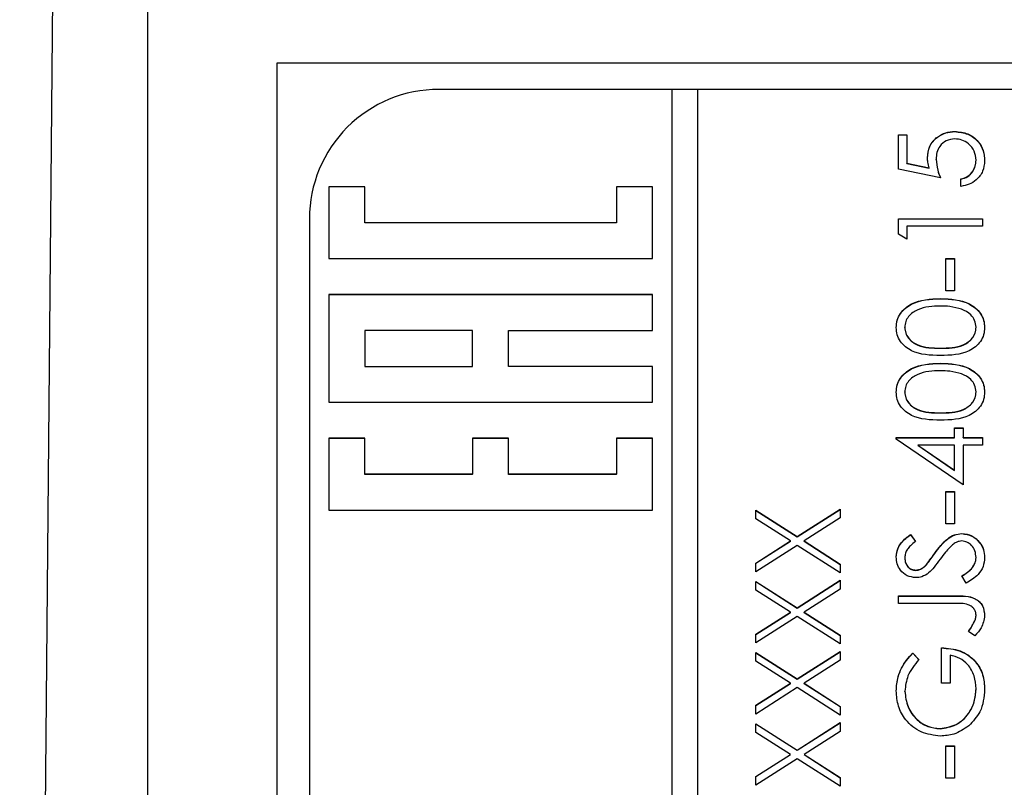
# Model space of a CAD drawing. Header units: millimetres. Extents: x 326 to 1048, y 19 to 719.
# Tile 14 of 19: x 760 to 776, y 315 to 326. Entities that reach past the tile are written whole.
import ezdxf

# ---------------------------------------------------------------- set-up
doc = ezdxf.new("R2010")
doc.units = ezdxf.units.MM

msp = doc.modelspace()

# ---------------------------------------------------------------- linework, layer by layer
at = {"color": 7, "linetype": 'Continuous', "lineweight": 25}
for p, q in [((760.388, 270.389), (761.018, 339.778)), ((762.364, 327.917), (762.364, 282.942)), ((764.364, 325.782), (785.364, 325.782)), ((764.364, 284.782), (764.364, 325.782)), ((770.464, 325.372), (766.864, 325.372)), ((770.464, 325.372), (770.464, 285.394)), ((770.864, 325.369), (770.464, 325.369)), ((770.864, 285.394), (770.864, 325.372)), ((782.864, 325.372), (770.864, 325.372)), ((773.964, 324.672), (774.097, 324.672)), ((773.964, 324.139), (773.964, 324.672)), ((773.964, 324.669), (774.097, 324.669)), ((774.097, 324.672), (774.097, 324.23)), ((774.839, 324.719), (774.839, 324.722)), ((774.097, 324.23), (774.439, 324.16)), ((774.097, 324.227), (774.097, 324.23)), ((774.097, 324.227), (774.439, 324.157)), ((774.547, 324.289), (774.547, 324.292)), ((775.164, 324.273), (775.164, 324.276)), ((774.614, 324.006), (773.964, 324.139)), ((774.439, 324.157), (774.439, 324.16)), ((774.931, 323.873), (774.931, 323.989)), ((765.72, 323.867), (765.164, 323.867)), ((765.164, 323.867), (765.164, 322.757)), ((765.72, 323.864), (765.164, 323.864)), ((765.72, 323.312), (765.72, 323.867)), ((770.164, 323.867), (769.608, 323.867)), ((769.608, 323.867), (769.608, 323.312)), ((770.164, 323.864), (769.608, 323.864)), ((770.164, 322.757), (770.164, 323.867)), ((764.864, 323.373), (764.864, 287.393)), ((769.608, 323.312), (765.72, 323.312)), ((765.72, 323.309), (765.72, 323.312)), ((769.608, 323.309), (765.72, 323.309)), ((769.608, 323.309), (769.608, 323.312)), ((773.964, 323.373), (775.264, 323.373)), ((773.964, 323.133), (773.964, 323.373)), ((773.964, 323.37), (775.264, 323.37)), ((775.264, 323.373), (775.264, 323.257)), ((774.097, 323.257), (774.097, 323.057)), ((775.264, 323.257), (774.097, 323.257)), ((774.097, 323.057), (773.964, 323.133)), ((765.164, 322.757), (770.164, 322.757)), ((774.697, 322.757), (774.831, 322.757)), ((774.697, 322.257), (774.697, 322.757)), ((774.697, 322.753), (774.831, 322.753)), ((774.831, 322.757), (774.831, 322.257)), ((774.831, 322.257), (774.697, 322.257)), ((770.164, 322.202), (765.164, 322.202)), ((765.164, 322.202), (765.164, 320.536)), ((770.164, 322.198), (765.164, 322.198)), ((770.164, 321.646), (770.164, 322.202)), ((774.615, 322.137), (774.615, 322.14)), ((765.72, 321.646), (765.72, 321.091)), ((767.386, 321.646), (765.72, 321.646)), ((767.386, 321.091), (767.386, 321.646)), ((767.942, 321.091), (767.942, 321.646)), ((767.942, 321.646), (770.164, 321.646)), ((774.064, 321.693), (774.064, 321.696)), ((775.164, 321.693), (775.164, 321.696)), ((774.614, 321.371), (774.614, 321.374)), ((765.72, 321.091), (767.386, 321.091)), ((765.72, 321.088), (765.72, 321.091)), ((765.72, 321.088), (767.386, 321.088)), ((767.386, 321.088), (767.386, 321.091)), ((770.164, 321.091), (767.942, 321.091)), ((767.942, 321.088), (767.942, 321.091)), ((770.164, 321.088), (767.942, 321.088)), ((770.164, 320.536), (770.164, 321.091)), ((774.615, 321.138), (774.615, 321.141)), ((774.064, 320.693), (774.064, 320.696)), ((775.164, 320.693), (775.164, 320.696)), ((765.164, 320.536), (770.164, 320.536)), ((774.614, 320.371), (774.614, 320.375)), ((774.831, 320.142), (774.964, 320.142)), ((774.831, 319.992), (774.831, 320.142)), ((774.831, 320.138), (774.964, 320.138)), ((774.964, 320.142), (774.964, 319.992)), ((765.72, 319.981), (765.164, 319.981)), ((765.164, 319.981), (765.164, 318.87)), ((765.72, 319.977), (765.164, 319.977)), ((765.72, 319.425), (765.72, 319.981)), ((767.942, 319.981), (767.386, 319.981)), ((767.386, 319.981), (767.386, 319.425)), ((767.942, 319.977), (767.386, 319.977)), ((767.942, 319.425), (767.942, 319.981)), ((770.164, 319.981), (769.608, 319.981)), ((769.608, 319.981), (769.608, 319.425)), ((770.164, 319.977), (769.608, 319.977)), ((770.164, 318.87), (770.164, 319.981)), ((773.931, 319.992), (774.831, 319.992)), ((773.931, 319.968), (773.931, 319.992)), ((773.931, 319.988), (774.831, 319.988)), ((774.964, 319.259), (773.931, 319.968)), ((774.831, 319.988), (774.831, 319.992)), ((774.964, 319.992), (775.264, 319.992)), ((774.964, 319.988), (774.964, 319.992)), ((774.964, 319.988), (775.264, 319.988)), ((775.264, 319.992), (775.264, 319.875)), ((774.266, 319.872), (774.266, 319.875)), ((774.266, 319.875), (774.831, 319.488)), ((774.831, 319.875), (774.266, 319.875)), ((774.266, 319.872), (774.831, 319.484)), ((774.831, 319.488), (774.831, 319.875)), ((774.964, 319.875), (774.964, 319.259)), ((775.264, 319.875), (774.964, 319.875)), ((774.831, 319.484), (774.831, 319.488)), ((767.386, 319.425), (765.72, 319.425)), ((765.72, 319.422), (765.72, 319.425)), ((767.386, 319.422), (765.72, 319.422)), ((767.386, 319.422), (767.386, 319.425)), ((769.608, 319.425), (767.942, 319.425)), ((767.942, 319.422), (767.942, 319.425)), ((769.608, 319.422), (767.942, 319.422)), ((769.608, 319.422), (769.608, 319.425)), ((774.697, 319.159), (774.831, 319.159)), ((774.697, 318.659), (774.697, 319.159)), ((774.697, 319.155), (774.831, 319.155)), ((774.831, 319.159), (774.831, 318.659)), ((772.401, 318.46), (773.064, 318.884)), ((772.401, 318.457), (773.064, 318.881)), ((773.064, 318.884), (773.064, 318.749)), ((765.164, 318.87), (770.164, 318.87)), ((771.764, 318.867), (772.401, 318.46)), ((771.764, 318.733), (771.764, 318.867)), ((771.764, 318.864), (772.401, 318.457)), ((772.296, 318.393), (771.764, 318.733)), ((773.064, 318.749), (772.506, 318.393)), ((774.831, 318.659), (774.697, 318.659)), ((772.401, 318.457), (772.401, 318.46)), ((774.151, 318.493), (774.231, 318.387)), ((774.151, 318.489), (774.151, 318.493)), ((774.151, 318.489), (774.231, 318.384)), ((774.946, 318.506), (774.946, 318.509)), ((771.764, 318.052), (772.296, 318.393)), ((771.764, 318.049), (772.296, 318.389)), ((772.401, 318.325), (771.764, 317.918)), ((772.296, 318.389), (772.296, 318.393)), ((773.064, 317.901), (772.401, 318.325)), ((772.506, 318.393), (773.064, 318.036)), ((772.506, 318.389), (772.506, 318.393)), ((772.506, 318.389), (773.064, 318.032)), ((774.064, 318.13), (774.064, 318.133)), ((774.526, 318.2), (774.526, 318.203)), ((775.164, 318.135), (775.164, 318.138)), ((771.764, 317.918), (771.764, 318.052)), ((773.064, 318.036), (773.064, 317.901)), ((774.397, 318.025), (774.397, 318.028)), ((774.229, 317.939), (774.229, 317.943)), ((775.013, 317.743), (774.947, 317.853)), ((771.764, 317.768), (772.401, 317.361)), ((771.764, 317.633), (771.764, 317.768)), ((771.764, 317.765), (772.401, 317.357)), ((772.401, 317.361), (773.064, 317.785)), ((772.401, 317.357), (773.064, 317.781)), ((773.064, 317.785), (773.064, 317.65)), ((772.296, 317.293), (771.764, 317.633)), ((773.064, 317.65), (772.506, 317.293)), ((773.964, 317.543), (774.842, 317.543)), ((773.964, 317.426), (773.964, 317.543)), ((773.964, 317.54), (774.842, 317.54)), ((774.842, 317.54), (774.842, 317.543)), ((772.401, 317.357), (772.401, 317.361)), ((774.829, 317.426), (773.964, 317.426)), ((771.764, 316.953), (772.296, 317.293)), ((771.764, 316.95), (772.296, 317.29)), ((772.401, 317.226), (771.764, 316.818)), ((772.296, 317.29), (772.296, 317.293)), ((773.064, 316.802), (772.401, 317.226)), ((772.506, 317.293), (773.064, 316.936)), ((772.506, 317.29), (772.506, 317.293)), ((772.506, 317.29), (773.064, 316.933)), ((775.164, 317.243), (775.164, 317.247)), ((775.145, 317.158), (775.145, 317.161)), ((771.764, 316.818), (771.764, 316.953)), ((773.064, 316.936), (773.064, 316.802)), ((775.147, 316.927), (775.047, 316.995)), ((771.764, 316.669), (772.401, 316.261)), ((771.764, 316.534), (771.764, 316.669)), ((771.764, 316.665), (772.401, 316.258)), ((772.401, 316.261), (773.064, 316.685)), ((772.401, 316.258), (773.064, 316.682)), ((773.064, 316.685), (773.064, 316.551)), ((774.186, 316.66), (774.281, 316.56)), ((774.186, 316.657), (774.186, 316.66)), ((774.186, 316.657), (774.281, 316.557)), ((774.631, 316.194), (774.631, 316.743)), ((774.764, 316.627), (774.764, 316.194)), ((772.296, 316.194), (771.764, 316.534)), ((773.064, 316.551), (772.506, 316.194)), ((771.764, 315.854), (772.296, 316.194)), ((771.764, 315.85), (772.296, 316.19)), ((772.296, 316.19), (772.296, 316.194)), ((772.401, 316.258), (772.401, 316.261)), ((772.506, 316.194), (773.064, 315.837)), ((772.506, 316.19), (772.506, 316.194)), ((772.506, 316.19), (773.064, 315.834)), ((774.764, 316.194), (774.631, 316.194)), ((772.401, 316.127), (771.764, 315.719)), ((773.064, 315.702), (772.401, 316.127)), ((774.064, 316.069), (774.064, 316.072)), ((775.164, 316.107), (775.164, 316.11)), ((771.764, 315.719), (771.764, 315.854)), ((773.064, 315.837), (773.064, 315.702)), ((771.764, 315.569), (772.401, 315.162)), ((771.764, 315.435), (771.764, 315.569)), ((771.764, 315.566), (772.401, 315.158)), ((772.401, 315.162), (773.064, 315.586)), ((772.401, 315.158), (773.064, 315.582)), ((773.064, 315.586), (773.064, 315.451)), ((772.296, 315.094), (771.764, 315.435)), ((773.064, 315.451), (772.506, 315.094)), ((774.608, 315.491), (774.608, 315.494)), ((774.697, 315.228), (774.831, 315.228)), ((774.697, 314.728), (774.697, 315.228)), ((774.697, 315.224), (774.831, 315.224)), ((774.831, 315.228), (774.831, 314.728)), ((771.764, 314.754), (772.296, 315.094)), ((771.764, 314.751), (772.296, 315.091)), ((772.296, 315.091), (772.296, 315.094)), ((772.401, 315.158), (772.401, 315.162)), ((772.506, 315.094), (773.064, 314.738)), ((772.506, 315.091), (772.506, 315.094)), ((772.506, 315.091), (773.064, 314.734)), ((772.401, 315.027), (771.764, 314.62)), ((773.064, 314.603), (772.401, 315.027)), ((771.764, 314.62), (771.764, 314.754)), ((773.064, 314.738), (773.064, 314.603)), ((774.831, 314.728), (774.697, 314.728))]:
    msp.add_line(p, q, dxfattribs=at)
msp.add_arc((766.863, 323.373), 1.999, 89.984, 179.984, dxfattribs=at)
for points, knots in [([(774.414, 324.313), (774.421, 324.376), (774.434, 324.5), (774.551, 324.636), (774.693, 324.712), (774.791, 324.719), (774.839, 324.722)], [0, 0, 0, 0, 0.279688, 0.559025, 0.779292, 1, 1, 1, 1]), ([(774.414, 324.31), (774.421, 324.372), (774.434, 324.496), (774.551, 324.633), (774.693, 324.709), (774.791, 324.716), (774.839, 324.719)], [0, 0, 0, 0, 0.279688, 0.559025, 0.779292, 1, 1, 1, 1]), ([(774.839, 324.722), (774.907, 324.715), (775.042, 324.7), (775.198, 324.583), (775.285, 324.428), (775.293, 324.322), (775.297, 324.269)], [0, 0, 0, 0, 0.279864, 0.559271, 0.779424, 1, 1, 1, 1]), ([(774.839, 324.719), (774.907, 324.711), (775.042, 324.696), (775.198, 324.579), (775.285, 324.425), (775.293, 324.319), (775.297, 324.266)], [0, 0, 0, 0, 0.279864, 0.559271, 0.779424, 1, 1, 1, 1]), ([(774.834, 324.606), (774.789, 324.601), (774.699, 324.591), (774.602, 324.504), (774.554, 324.398), (774.549, 324.328), (774.547, 324.292)], [0, 0, 0, 0, 0.279539, 0.5586168, 0.7790473, 1, 1, 1, 1]), ([(775.164, 324.276), (775.158, 324.325), (775.147, 324.422), (775.058, 324.531), (774.949, 324.597), (774.873, 324.603), (774.834, 324.606)], [0, 0, 0, 0, 0.279617, 0.559357, 0.779559, 1, 1, 1, 1]), ([(774.439, 324.16), (774.432, 324.189), (774.418, 324.239), (774.415, 324.291), (774.414, 324.313)], [0, 0, 0, 0, 0.560064, 1, 1, 1, 1]), ([(774.547, 324.292), (774.553, 324.237), (774.563, 324.139), (774.599, 324.047), (774.614, 324.006)], [0, 0, 0, 0, 0.559416, 1, 1, 1, 1]), ([(774.547, 324.289), (774.553, 324.234), (774.563, 324.136), (774.599, 324.043), (774.614, 324.003)], [0, 0, 0, 0, 0.559416, 1, 1, 1, 1]), ([(774.931, 323.989), (774.967, 323.999), (775.041, 324.02), (775.115, 324.099), (775.156, 324.187), (775.162, 324.246), (775.164, 324.276)], [0, 0, 0, 0, 0.28005, 0.559166, 0.779583, 1, 1, 1, 1]), ([(774.931, 323.986), (774.967, 323.996), (775.041, 324.016), (775.115, 324.096), (775.156, 324.184), (775.162, 324.243), (775.164, 324.273)], [0, 0, 0, 0, 0.28005, 0.559166, 0.779583, 1, 1, 1, 1]), ([(775.297, 324.269), (775.292, 324.214), (775.28, 324.102), (775.181, 323.976), (775.059, 323.898), (774.974, 323.881), (774.931, 323.873)], [0, 0, 0, 0, 0.279625, 0.559019, 0.77938, 1, 1, 1, 1]), ([(773.931, 321.692), (773.934, 321.73), (773.94, 321.807), (774.008, 321.946), (774.225, 322.122), (774.459, 322.133), (774.615, 322.14)], [0, 0, 0, 0, 0.1256, 0.251197, 0.500581, 1, 1, 1, 1]), ([(773.931, 321.689), (773.934, 321.727), (773.94, 321.803), (774.008, 321.943), (774.225, 322.118), (774.459, 322.13), (774.615, 322.137)], [0, 0, 0, 0, 0.1256, 0.251197, 0.500581, 1, 1, 1, 1]), ([(774.615, 322.14), (774.771, 322.133), (775.005, 322.122), (775.22, 321.946), (775.288, 321.807), (775.294, 321.73), (775.297, 321.692)], [0, 0, 0, 0, 0.499407, 0.748743, 0.874372, 1, 1, 1, 1]), ([(774.615, 322.137), (774.771, 322.13), (775.005, 322.119), (775.22, 321.942), (775.288, 321.803), (775.294, 321.727), (775.297, 321.689)], [0, 0, 0, 0, 0.4994065, 0.7487427, 0.8743724, 1, 1, 1, 1]), ([(774.614, 322.024), (774.493, 322.019), (774.313, 322.012), (774.134, 321.89), (774.073, 321.785), (774.067, 321.726), (774.064, 321.696)], [0, 0, 0, 0, 0.5000715, 0.7490206, 0.8745985, 1, 1, 1, 1]), ([(774.941, 321.975), (774.881, 321.991), (774.774, 322.021), (774.663, 322.023), (774.614, 322.024)], [0, 0, 0, 0, 0.559599, 1, 1, 1, 1]), ([(775.164, 321.696), (775.16, 321.731), (775.151, 321.802), (775.076, 321.912), (774.992, 321.951), (774.941, 321.975)], [0, 0, 0, 0, 0.280257, 0.560781, 1, 1, 1, 1]), ([(774.615, 321.258), (774.459, 321.263), (774.265, 321.269), (774.07, 321.39), (773.992, 321.474), (773.94, 321.578), (773.934, 321.654), (773.931, 321.692)], [0, 0, 0, 0, 0.498702, 0.624177, 0.749467, 0.874745, 1, 1, 1, 1]), ([(774.064, 321.696), (774.067, 321.666), (774.073, 321.607), (774.119, 321.528), (774.183, 321.464), (774.341, 321.379), (774.493, 321.376), (774.614, 321.374)], [0, 0, 0, 0, 0.125139, 0.250418, 0.375519, 0.500847, 1, 1, 1, 1]), ([(774.064, 321.693), (774.067, 321.663), (774.073, 321.603), (774.119, 321.524), (774.183, 321.461), (774.341, 321.375), (774.493, 321.373), (774.614, 321.371)], [0, 0, 0, 0, 0.125139, 0.250418, 0.375519, 0.500847, 1, 1, 1, 1]), ([(774.614, 321.374), (774.736, 321.375), (774.918, 321.377), (775.095, 321.501), (775.154, 321.607), (775.161, 321.666), (775.164, 321.696)], [0, 0, 0, 0, 0.500291, 0.749086, 0.874606, 1, 1, 1, 1]), ([(774.614, 321.371), (774.736, 321.372), (774.918, 321.373), (775.095, 321.498), (775.154, 321.603), (775.161, 321.663), (775.164, 321.693)], [0, 0, 0, 0, 0.500291, 0.749086, 0.874606, 1, 1, 1, 1]), ([(775.297, 321.692), (775.294, 321.654), (775.288, 321.578), (775.22, 321.44), (775.002, 321.27), (774.769, 321.262), (774.615, 321.258)], [0, 0, 0, 0, 0.125551, 0.25109, 0.50025, 1, 1, 1, 1]), ([(773.931, 320.693), (773.934, 320.731), (773.94, 320.807), (774.008, 320.947), (774.225, 321.122), (774.459, 321.134), (774.615, 321.141)], [0, 0, 0, 0, 0.1256, 0.251197, 0.500581, 1, 1, 1, 1]), ([(773.931, 320.689), (773.934, 320.727), (773.94, 320.804), (774.008, 320.943), (774.225, 321.119), (774.459, 321.13), (774.615, 321.138)], [0, 0, 0, 0, 0.1256, 0.251197, 0.500581, 1, 1, 1, 1]), ([(774.614, 321.024), (774.493, 321.02), (774.313, 321.012), (774.134, 320.891), (774.073, 320.786), (774.067, 320.726), (774.064, 320.696)], [0, 0, 0, 0, 0.500072, 0.749021, 0.874598, 1, 1, 1, 1]), ([(774.941, 320.975), (774.881, 320.992), (774.774, 321.021), (774.663, 321.023), (774.614, 321.024)], [0, 0, 0, 0, 0.559599, 1, 1, 1, 1]), ([(774.615, 321.141), (774.771, 321.134), (775.005, 321.123), (775.22, 320.946), (775.288, 320.807), (775.294, 320.731), (775.297, 320.693)], [0, 0, 0, 0, 0.499407, 0.748743, 0.874372, 1, 1, 1, 1]), ([(774.615, 321.138), (774.771, 321.13), (775.005, 321.12), (775.22, 320.943), (775.288, 320.804), (775.294, 320.727), (775.297, 320.689)], [0, 0, 0, 0, 0.499407, 0.748743, 0.874372, 1, 1, 1, 1]), ([(775.164, 320.696), (775.16, 320.732), (775.151, 320.803), (775.076, 320.913), (774.992, 320.952), (774.941, 320.975)], [0, 0, 0, 0, 0.280257, 0.560781, 1, 1, 1, 1]), ([(774.615, 320.258), (774.459, 320.263), (774.265, 320.27), (774.07, 320.391), (773.992, 320.475), (773.94, 320.579), (773.934, 320.655), (773.931, 320.693)], [0, 0, 0, 0, 0.498702, 0.624177, 0.749467, 0.874745, 1, 1, 1, 1]), ([(774.064, 320.696), (774.067, 320.667), (774.073, 320.607), (774.119, 320.528), (774.183, 320.465), (774.341, 320.379), (774.493, 320.377), (774.614, 320.375)], [0, 0, 0, 0, 0.1251388, 0.2504182, 0.3755189, 0.5008471, 1, 1, 1, 1]), ([(774.064, 320.693), (774.067, 320.663), (774.073, 320.604), (774.119, 320.525), (774.183, 320.462), (774.341, 320.376), (774.493, 320.373), (774.614, 320.371)], [0, 0, 0, 0, 0.125139, 0.250418, 0.375519, 0.500847, 1, 1, 1, 1]), ([(774.614, 320.375), (774.736, 320.376), (774.918, 320.377), (775.095, 320.502), (775.154, 320.607), (775.161, 320.667), (775.164, 320.696)], [0, 0, 0, 0, 0.500291, 0.749086, 0.874606, 1, 1, 1, 1]), ([(774.614, 320.371), (774.736, 320.372), (774.918, 320.374), (775.095, 320.499), (775.154, 320.604), (775.161, 320.663), (775.164, 320.693)], [0, 0, 0, 0, 0.500291, 0.749086, 0.874606, 1, 1, 1, 1]), ([(775.297, 320.693), (775.294, 320.655), (775.288, 320.579), (775.22, 320.441), (775.002, 320.27), (774.769, 320.263), (774.615, 320.258)], [0, 0, 0, 0, 0.125551, 0.25109, 0.50025, 1, 1, 1, 1]), ([(773.931, 318.146), (773.936, 318.195), (773.946, 318.275), (774.008, 318.37), (774.076, 318.436), (774.126, 318.474), (774.151, 318.493)], [0, 0, 0, 0, 0.338729, 0.558835, 0.779344, 1, 1, 1, 1]), ([(773.931, 318.143), (773.936, 318.192), (773.946, 318.272), (774.008, 318.366), (774.076, 318.432), (774.126, 318.47), (774.151, 318.489)], [0, 0, 0, 0, 0.338729, 0.558835, 0.779344, 1, 1, 1, 1]), ([(774.526, 318.203), (774.586, 318.285), (774.67, 318.398), (774.827, 318.495), (774.906, 318.504), (774.946, 318.509)], [0, 0, 0, 0, 0.560115, 0.780284, 1, 1, 1, 1]), ([(774.526, 318.2), (774.586, 318.281), (774.67, 318.395), (774.827, 318.491), (774.906, 318.501), (774.946, 318.506)], [0, 0, 0, 0, 0.560115, 0.780284, 1, 1, 1, 1]), ([(774.946, 318.509), (774.999, 318.502), (775.105, 318.487), (775.218, 318.383), (775.287, 318.264), (775.294, 318.18), (775.297, 318.138)], [0, 0, 0, 0, 0.279183, 0.559085, 0.779446, 1, 1, 1, 1]), ([(774.946, 318.506), (774.999, 318.499), (775.105, 318.484), (775.218, 318.38), (775.287, 318.26), (775.294, 318.177), (775.297, 318.135)], [0, 0, 0, 0, 0.279183, 0.559085, 0.779446, 1, 1, 1, 1]), ([(774.231, 318.387), (774.203, 318.365), (774.157, 318.328), (774.101, 318.267), (774.069, 318.203), (774.066, 318.157), (774.064, 318.133)], [0, 0, 0, 0, 0.340409, 0.560482, 0.78018, 1, 1, 1, 1]), ([(774.816, 318.346), (774.773, 318.306), (774.697, 318.234), (774.636, 318.149), (774.609, 318.112)], [0, 0, 0, 0, 0.559496, 1, 1, 1, 1]), ([(774.944, 318.393), (774.918, 318.389), (774.872, 318.384), (774.833, 318.357), (774.816, 318.346)], [0, 0, 0, 0, 0.55899, 1, 1, 1, 1]), ([(775.164, 318.138), (775.161, 318.173), (775.154, 318.243), (775.101, 318.328), (775.026, 318.382), (774.971, 318.389), (774.944, 318.393)], [0, 0, 0, 0, 0.280276, 0.560148, 0.780153, 1, 1, 1, 1]), ([(774.234, 317.826), (774.188, 317.832), (774.096, 317.843), (773.995, 317.932), (773.94, 318.038), (773.934, 318.11), (773.931, 318.146)], [0, 0, 0, 0, 0.279553, 0.558798, 0.779378, 1, 1, 1, 1]), ([(774.064, 318.133), (774.066, 318.107), (774.07, 318.054), (774.111, 317.991), (774.166, 317.949), (774.208, 317.945), (774.229, 317.943)], [0, 0, 0, 0, 0.280274, 0.559931, 0.77992, 1, 1, 1, 1]), ([(774.064, 318.13), (774.066, 318.104), (774.07, 318.051), (774.111, 317.987), (774.166, 317.946), (774.208, 317.942), (774.229, 317.939)], [0, 0, 0, 0, 0.280274, 0.559931, 0.77992, 1, 1, 1, 1]), ([(774.397, 318.028), (774.421, 318.06), (774.466, 318.118), (774.508, 318.177), (774.526, 318.203)], [0, 0, 0, 0, 0.559906, 1, 1, 1, 1]), ([(774.397, 318.025), (774.421, 318.057), (774.466, 318.114), (774.508, 318.174), (774.526, 318.2)], [0, 0, 0, 0, 0.559906, 1, 1, 1, 1]), ([(774.947, 317.853), (775.007, 317.891), (775.09, 317.945), (775.155, 318.055), (775.161, 318.11), (775.164, 318.138)], [0, 0, 0, 0, 0.559321, 0.779782, 1, 1, 1, 1]), ([(774.947, 317.849), (775.007, 317.888), (775.09, 317.942), (775.155, 318.052), (775.161, 318.107), (775.164, 318.135)], [0, 0, 0, 0, 0.559321, 0.779782, 1, 1, 1, 1]), ([(775.297, 318.138), (775.293, 318.09), (775.283, 317.994), (775.185, 317.846), (775.078, 317.782), (775.013, 317.743)], [0, 0, 0, 0, 0.27988, 0.559666, 1, 1, 1, 1]), ([(774.229, 317.943), (774.247, 317.944), (774.283, 317.947), (774.343, 317.976), (774.376, 318.008), (774.397, 318.028)], [0, 0, 0, 0, 0.279946, 0.559774, 1, 1, 1, 1]), ([(774.229, 317.939), (774.247, 317.941), (774.283, 317.944), (774.343, 317.972), (774.376, 318.005), (774.397, 318.025)], [0, 0, 0, 0, 0.279946, 0.559774, 1, 1, 1, 1]), ([(774.609, 318.112), (774.579, 318.069), (774.525, 317.994), (774.461, 317.928), (774.432, 317.899)], [0, 0, 0, 0, 0.560413, 1, 1, 1, 1]), ([(774.432, 317.899), (774.398, 317.876), (774.338, 317.835), (774.266, 317.829), (774.234, 317.826)], [0, 0, 0, 0, 0.55984, 1, 1, 1, 1]), ([(774.842, 317.543), (774.951, 317.546), (775.088, 317.549), (775.218, 317.457), (775.283, 317.373), (775.292, 317.293), (775.297, 317.24)], [0, 0, 0, 0, 0.499543, 0.625078, 0.750654, 1, 1, 1, 1]), ([(774.842, 317.54), (774.951, 317.543), (775.088, 317.546), (775.218, 317.454), (775.283, 317.369), (775.292, 317.29), (775.297, 317.237)], [0, 0, 0, 0, 0.4995429, 0.6250777, 0.7506542, 1, 1, 1, 1]), ([(775.164, 317.247), (775.162, 317.265), (775.159, 317.301), (775.132, 317.349), (775.093, 317.387), (774.994, 317.433), (774.902, 317.429), (774.829, 317.426)], [0, 0, 0, 0, 0.124972, 0.249915, 0.374872, 0.499882, 1, 1, 1, 1]), ([(775.145, 317.161), (775.151, 317.177), (775.162, 317.204), (775.163, 317.234), (775.164, 317.247)], [0, 0, 0, 0, 0.5599, 1, 1, 1, 1]), ([(775.145, 317.158), (775.151, 317.174), (775.162, 317.201), (775.163, 317.23), (775.164, 317.243)], [0, 0, 0, 0, 0.5599, 1, 1, 1, 1]), ([(775.297, 317.24), (775.286, 317.174), (775.265, 317.055), (775.183, 316.966), (775.147, 316.927)], [0, 0, 0, 0, 0.557533, 1, 1, 1, 1]), ([(775.047, 316.995), (775.068, 317.025), (775.104, 317.078), (775.133, 317.136), (775.145, 317.161)], [0, 0, 0, 0, 0.5600942, 1, 1, 1, 1]), ([(775.047, 316.992), (775.068, 317.022), (775.104, 317.075), (775.133, 317.133), (775.145, 317.158)], [0, 0, 0, 0, 0.560094, 1, 1, 1, 1]), ([(773.931, 316.076), (773.936, 316.151), (773.945, 316.273), (774.011, 316.432), (774.088, 316.554), (774.153, 316.625), (774.186, 316.66)], [0, 0, 0, 0, 0.339527, 0.559586, 0.779731, 1, 1, 1, 1]), ([(773.931, 316.073), (773.936, 316.147), (773.945, 316.27), (774.011, 316.429), (774.088, 316.551), (774.153, 316.622), (774.186, 316.657)], [0, 0, 0, 0, 0.339527, 0.559586, 0.779731, 1, 1, 1, 1]), ([(774.631, 316.743), (774.729, 316.735), (774.925, 316.72), (775.157, 316.555), (775.282, 316.331), (775.292, 316.177), (775.297, 316.1)], [0, 0, 0, 0, 0.280351, 0.559367, 0.779371, 1, 1, 1, 1]), ([(774.631, 316.74), (774.729, 316.732), (774.925, 316.716), (775.157, 316.552), (775.282, 316.327), (775.292, 316.173), (775.297, 316.096)], [0, 0, 0, 0, 0.280351, 0.559367, 0.779371, 1, 1, 1, 1]), ([(775.164, 316.11), (775.159, 316.177), (775.149, 316.311), (775.052, 316.476), (774.918, 316.59), (774.815, 316.614), (774.764, 316.627)], [0, 0, 0, 0, 0.280254, 0.559912, 0.779941, 1, 1, 1, 1]), ([(774.281, 316.56), (774.215, 316.48), (774.097, 316.336), (774.074, 316.153), (774.064, 316.072)], [0, 0, 0, 0, 0.55984, 1, 1, 1, 1]), ([(774.614, 315.378), (774.512, 315.39), (774.308, 315.416), (774.079, 315.603), (773.95, 315.836), (773.937, 315.996), (773.931, 316.076)], [0, 0, 0, 0, 0.27959, 0.559072, 0.779411, 1, 1, 1, 1]), ([(774.064, 316.072), (774.074, 315.99), (774.094, 315.826), (774.233, 315.634), (774.414, 315.516), (774.544, 315.501), (774.608, 315.494)], [0, 0, 0, 0, 0.279847, 0.559555, 0.779847, 1, 1, 1, 1]), ([(774.064, 316.069), (774.074, 315.987), (774.094, 315.823), (774.233, 315.631), (774.414, 315.513), (774.544, 315.498), (774.608, 315.491)], [0, 0, 0, 0, 0.279847, 0.559555, 0.779847, 1, 1, 1, 1]), ([(774.608, 315.494), (774.694, 315.507), (774.866, 315.534), (775.048, 315.706), (775.148, 315.907), (775.159, 316.042), (775.164, 316.11)], [0, 0, 0, 0, 0.279061, 0.558584, 0.779236, 1, 1, 1, 1]), ([(774.608, 315.491), (774.694, 315.504), (774.866, 315.531), (775.048, 315.703), (775.148, 315.903), (775.159, 316.039), (775.164, 316.107)], [0, 0, 0, 0, 0.279061, 0.558584, 0.779236, 1, 1, 1, 1]), ([(775.297, 316.1), (775.286, 315.978), (775.267, 315.762), (775.117, 315.606), (775.052, 315.537)], [0, 0, 0, 0, 0.559617, 1, 1, 1, 1]), ([(775.052, 315.537), (774.977, 315.486), (774.844, 315.394), (774.684, 315.383), (774.614, 315.378)], [0, 0, 0, 0, 0.5593165, 1, 1, 1, 1])]:
    msp.add_open_spline(points, degree=3, knots=knots, dxfattribs=at)

doc.saveas('drawing.dxf')
